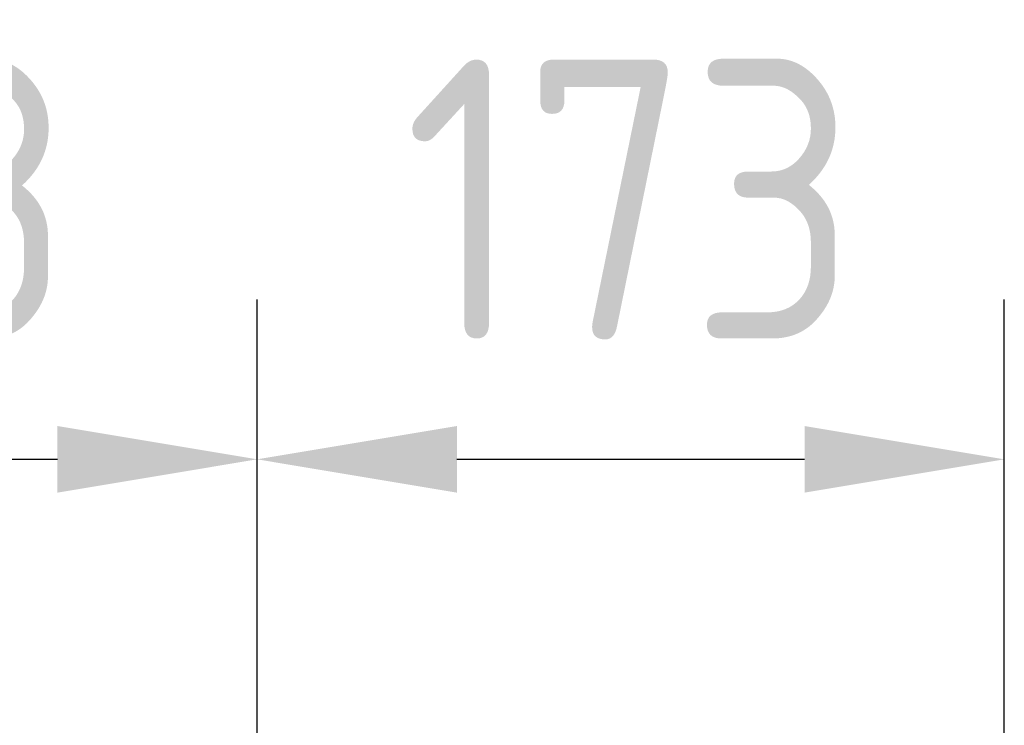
# Model space of a CAD drawing. Header units: millimetres. Extents: x 51337 to 61814, y -21781 to -12277.
# Tile 97 of 256: x 52631 to 52859, y -14311 to -14148. Entities that reach past the tile are written whole.
import ezdxf

# ---------------------------------------------------------------- set-up
doc = ezdxf.new("R2010")
doc.units = ezdxf.units.MM
doc.header["$LTSCALE"] = 0.3175
doc.layers.add('7标注层', color=4, linetype='Continuous', lineweight=13)
doc.styles.add('标准汉字', font='gbenor.shx', dxfattribs={"bigfont": 'gbcbig.shx'})
doc.dimstyles.new('M1：18.5', dxfattribs={"dimscale": 18.5, "dimtxt": 3.5, "dimasz": 2.5, "dimexe": 2, "dimexo": 0, "dimgap": 1.5, "dimtad": 1, "dimdec": 4, "dimdsep": 46, "dimtxsty": '标准汉字', "dimcen": 5, "dimdle": 5, "dimclrd": 1, "dimclre": 1, "dimclrt": 256, "dimadec": 4, "dimazin": 2, "dimtfac": 1, "dimtdec": 4, "dimtmove": 2, "dimatfit": 3, "dimfxl": 1, "dimfrac": 2, "dimtolj": 1, "dimarcsym": 0})

# ---------------------------------------------------------------- blocks, each defined once
blk = doc.blocks.new('*D18')
at = {"layer": '7标注层', "color": 1, "lineweight": -2, "ltscale": 30, "transparency": 16777216}
for p, q in [((52492.9, -14461.51), (52492.9, -14212.3)), ((52686.28, -14318.69), (52686.28, -14212.3)), ((52539.15, -14249.3), (52640.03, -14249.3))]:
    blk.add_line(p, q, dxfattribs=at)
at = {"layer": '7标注层', "color": 1, "lineweight": 18, "transparency": 16777216}
for points in [[(52539.15, -14241.59), (52539.15, -14257.01), (52492.9, -14249.3)], [(52640.03, -14257.01), (52640.03, -14241.59), (52686.28, -14249.3)]]:
    blk.add_solid(points, dxfattribs=at)
at = {"layer": 'Defpoints', "color": 0, "lineweight": 18, "transparency": 16777216}
for p in [(52686.28, -14249.3), (52686.28, -14318.69), (52492.9, -14461.51)]:
    blk.add_point(p, dxfattribs=at)
at = {"layer": '7标注层', "transparency": 16777216, "insert": (52589.59, -14189.31), "char_height": 64.75, "attachment_point": 5, "style": '标准汉字'}
blk.add_mtext('\\A1;193', dxfattribs=at)
blk = doc.blocks.new('*D19')
at = {"layer": '7标注层', "color": 1, "lineweight": -2, "ltscale": 30, "transparency": 16777216}
for p, q in [((52686.28, -14318.69), (52686.28, -14212.3)), ((52859.28, -14407.21), (52859.28, -14212.3)), ((52732.53, -14249.3), (52813.03, -14249.3))]:
    blk.add_line(p, q, dxfattribs=at)
at = {"layer": '7标注层', "color": 1, "lineweight": 18, "transparency": 16777216}
for points in [[(52732.53, -14241.59), (52732.53, -14257.01), (52686.28, -14249.3)], [(52813.03, -14257.01), (52813.03, -14241.59), (52859.28, -14249.3)]]:
    blk.add_solid(points, dxfattribs=at)
at = {"layer": 'Defpoints', "color": 0, "lineweight": 18, "transparency": 16777216}
for p in [(52859.28, -14249.3), (52686.28, -14318.69), (52859.28, -14407.21)]:
    blk.add_point(p, dxfattribs=at)
at = {"layer": '7标注层', "transparency": 16777216, "insert": (52772.78, -14189.17), "char_height": 64.75, "attachment_point": 5, "style": '标准汉字'}
blk.add_mtext('\\A1;173', dxfattribs=at)

msp = doc.modelspace()

# ---------------------------------------------------------------- dimensions: what is measured, and where the dimension line sits
at = {"layer": '7标注层', "ltscale": 30}
dim = msp.add_linear_dim(base=(52686.28204, -14249.29987), p1=(52492.89625, -14461.50856), p2=(52686.28204, -14318.69353), dimstyle='M1：18.5', override={"dimdec": 0, "dimsah": 1, "dimtzin": 8}, dxfattribs=at)
dim.commit()
dim.dimension.update_dxf_attribs({"geometry": '*D18', "text_midpoint": (52589.59247, -14189.31124), "dimtype": 160})
dim = msp.add_linear_dim(base=(52859.28204, -14249.29987), p1=(52686.28204, -14318.69353), p2=(52859.28204, -14407.20784), dimstyle='M1：18.5', override={"dimdec": 0, "dimsah": 1, "dimtzin": 8}, dxfattribs=at)
dim.commit()
dim.dimension.update_dxf_attribs({"geometry": '*D19', "text_midpoint": (52772.78204, -14189.17487)})

doc.saveas('drawing.dxf')
